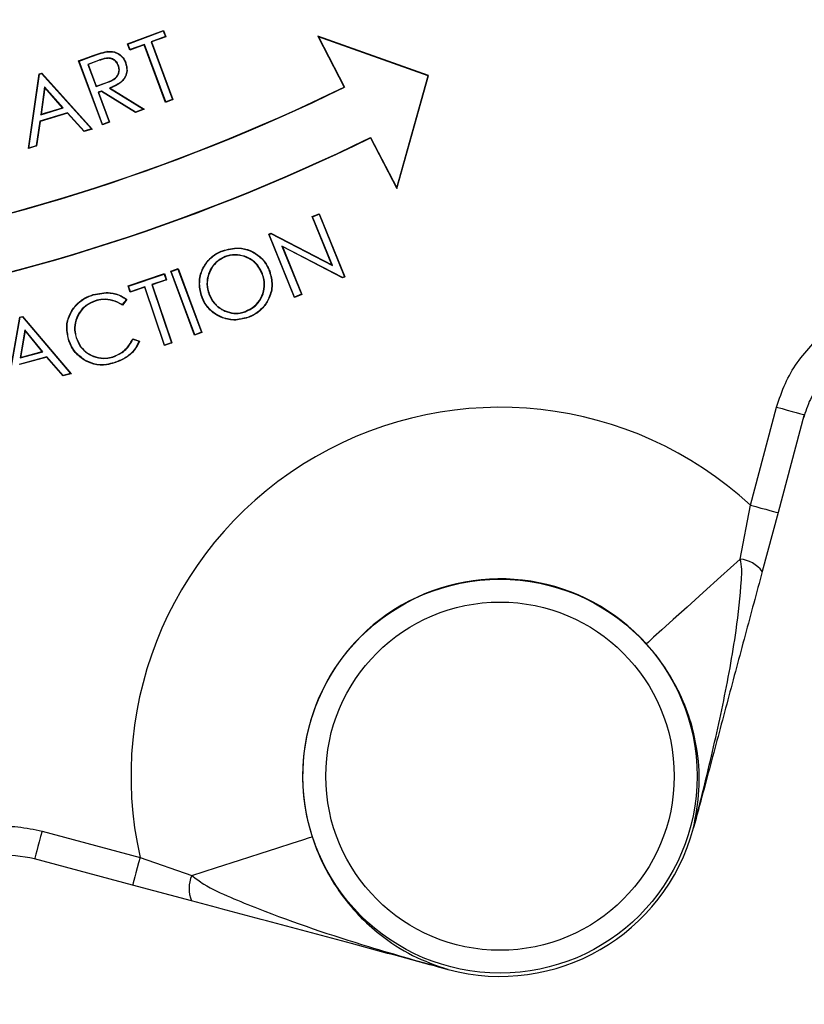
# Model space of a CAD drawing. Header units: millimetres. Extents: x 1548 to 3248, y 1400 to 3100.
# Tile 13 of 23: x 2442 to 2510, y 2080 to 2166. Entities that reach past the tile are written whole.
import ezdxf

# ---------------------------------------------------------------- set-up
doc = ezdxf.new("R2010")
doc.units = ezdxf.units.MM

msp = doc.modelspace()

# ---------------------------------------------------------------- linework, layer by layer
at = {"color": 7, "linetype": 'Continuous', "lineweight": 25}
for p, q in [((2451.255, 2164.175), (2454.394, 2165.34)), ((2451.289, 2164.159), (2454.378, 2165.307)), ((2454.378, 2165.307), (2454.394, 2165.34)), ((2454.378, 2165.307), (2454.562, 2164.814)), ((2454.394, 2165.34), (2454.596, 2164.798)), ((2454.562, 2164.814), (2453.318, 2164.351)), ((2454.596, 2164.798), (2453.352, 2164.336)), ((2454.562, 2164.814), (2454.596, 2164.798)), ((2467.924, 2164.788), (2467.87, 2164.835)), ((2467.87, 2164.835), (2470.174, 2160.398)), ((2477.545, 2161.393), (2467.87, 2164.835)), ((2467.924, 2164.788), (2470.209, 2160.386)), ((2477.513, 2161.376), (2467.924, 2164.788)), ((2451.289, 2164.159), (2451.255, 2164.175)), ((2451.457, 2163.632), (2451.255, 2164.175)), ((2451.473, 2163.666), (2451.289, 2164.159)), ((2452.706, 2164.096), (2451.457, 2163.632)), ((2451.473, 2163.666), (2451.457, 2163.632)), ((2452.722, 2164.13), (2451.473, 2163.666)), ((2452.722, 2164.13), (2452.706, 2164.096)), ((2454.579, 2159.058), (2452.706, 2164.096)), ((2454.594, 2159.092), (2452.722, 2164.13)), ((2453.318, 2164.351), (2453.352, 2164.336)), ((2453.318, 2164.351), (2455.19, 2159.313)), ((2453.352, 2164.336), (2455.224, 2159.297)), ((2446.98, 2162.676), (2448.092, 2163.09)), ((2447.014, 2162.661), (2448.101, 2163.065)), ((2448.715, 2162.727), (2447.785, 2162.382)), ((2448.101, 2163.065), (2448.092, 2163.09)), ((2448.715, 2162.727), (2448.724, 2162.703)), ((2447.014, 2162.661), (2446.98, 2162.676)), ((2449.055, 2157.096), (2446.98, 2162.676)), ((2449.07, 2157.13), (2447.014, 2162.661)), ((2447.785, 2162.382), (2447.818, 2162.366)), ((2447.785, 2162.382), (2448.508, 2160.436)), ((2448.724, 2162.703), (2447.818, 2162.366)), ((2447.818, 2162.366), (2448.524, 2160.47)), ((2442.589, 2155.027), (2443.539, 2161.54)), ((2442.621, 2155.064), (2443.562, 2161.52)), ((2443.539, 2161.54), (2443.755, 2161.607)), ((2443.562, 2161.52), (2443.539, 2161.54)), ((2443.562, 2161.52), (2443.747, 2161.577)), ((2443.747, 2161.577), (2443.755, 2161.607)), ((2443.747, 2161.577), (2448.101, 2156.74)), ((2443.755, 2161.607), (2448.148, 2156.727)), ((2474.775, 2151.594), (2477.513, 2161.376)), ((2474.782, 2151.523), (2477.545, 2161.393)), ((2477.513, 2161.376), (2477.545, 2161.393)), ((2443.996, 2160.427), (2443.673, 2157.98)), ((2444.015, 2160.366), (2443.705, 2158.016)), ((2445.62, 2158.574), (2443.996, 2160.427)), ((2443.996, 2160.427), (2444.015, 2160.366)), ((2445.574, 2158.587), (2444.015, 2160.366)), ((2448.508, 2160.436), (2449.457, 2160.78)), ((2448.508, 2160.436), (2448.524, 2160.47)), ((2448.524, 2160.47), (2449.448, 2160.805)), ((2449.457, 2160.78), (2449.448, 2160.805)), ((2449.672, 2160.307), (2452.642, 2158.458)), ((2449.73, 2160.301), (2452.702, 2158.452)), ((2470.209, 2160.386), (2470.174, 2160.398)), ((2448.969, 2160.046), (2448.691, 2159.943)), ((2448.691, 2159.943), (2449.656, 2157.348)), ((2448.691, 2159.943), (2448.724, 2159.928)), ((2448.966, 2160.017), (2448.724, 2159.928)), ((2448.724, 2159.928), (2449.69, 2157.333)), ((2448.969, 2160.046), (2448.966, 2160.017)), ((2451.935, 2158.167), (2448.966, 2160.017)), ((2451.938, 2158.196), (2448.969, 2160.046)), ((2455.224, 2159.297), (2454.579, 2159.058)), ((2455.19, 2159.313), (2454.594, 2159.092)), ((2455.19, 2159.313), (2455.224, 2159.297)), ((2443.673, 2157.98), (2445.62, 2158.574)), ((2443.705, 2158.016), (2445.574, 2158.587)), ((2445.62, 2158.574), (2445.574, 2158.587)), ((2452.702, 2158.452), (2451.935, 2158.167)), ((2452.642, 2158.458), (2451.938, 2158.196)), ((2452.642, 2158.458), (2452.702, 2158.452)), ((2454.594, 2159.092), (2454.579, 2159.058)), ((2446.003, 2158.146), (2443.595, 2157.409)), ((2445.994, 2158.116), (2443.618, 2157.389)), ((2443.673, 2157.98), (2443.705, 2158.016)), ((2446.003, 2158.146), (2445.994, 2158.116)), ((2447.46, 2156.516), (2445.994, 2158.116)), ((2447.468, 2156.546), (2446.003, 2158.146)), ((2451.938, 2158.196), (2451.935, 2158.167)), ((2443.595, 2157.409), (2443.277, 2155.265)), ((2443.618, 2157.389), (2443.301, 2155.245)), ((2443.595, 2157.409), (2443.618, 2157.389)), ((2448.148, 2156.727), (2447.46, 2156.516)), ((2448.101, 2156.74), (2447.468, 2156.546)), ((2448.101, 2156.74), (2448.148, 2156.727)), ((2449.69, 2157.333), (2449.055, 2157.096)), ((2449.07, 2157.13), (2449.055, 2157.096)), ((2449.656, 2157.348), (2449.07, 2157.13)), ((2449.656, 2157.348), (2449.69, 2157.333)), ((2447.468, 2156.546), (2447.46, 2156.516)), ((2472.49, 2155.994), (2472.478, 2155.96)), ((2472.478, 2155.96), (2474.782, 2151.523)), ((2472.49, 2155.994), (2474.775, 2151.594)), ((2443.301, 2155.245), (2442.589, 2155.027)), ((2442.621, 2155.064), (2442.589, 2155.027)), ((2443.277, 2155.265), (2442.621, 2155.064)), ((2443.277, 2155.265), (2443.301, 2155.245)), ((2474.775, 2151.594), (2474.782, 2151.523)), ((2467.381, 2149.073), (2468.002, 2149.326)), ((2467.415, 2149.059), (2467.381, 2149.073)), ((2469.097, 2144.844), (2467.381, 2149.073)), ((2467.415, 2149.059), (2467.988, 2149.292)), ((2469.148, 2144.788), (2467.415, 2149.059)), ((2467.988, 2149.292), (2468.002, 2149.326)), ((2467.988, 2149.292), (2470.211, 2143.815)), ((2468.002, 2149.326), (2470.245, 2143.801)), ((2463.588, 2147.534), (2463.785, 2147.613)), ((2463.622, 2147.519), (2463.588, 2147.534)), ((2465.83, 2142.008), (2463.588, 2147.534)), ((2463.622, 2147.519), (2463.783, 2147.584)), ((2465.845, 2142.043), (2463.622, 2147.519)), ((2463.783, 2147.584), (2463.785, 2147.613)), ((2463.783, 2147.584), (2469.148, 2144.788)), ((2463.785, 2147.613), (2469.097, 2144.844)), ((2464.73, 2146.503), (2464.781, 2146.447)), ((2470.046, 2143.748), (2464.73, 2146.503)), ((2464.73, 2146.503), (2466.444, 2142.285)), ((2470.044, 2143.719), (2464.781, 2146.447)), ((2464.781, 2146.447), (2466.478, 2142.271)), ((2469.148, 2144.788), (2469.097, 2144.844)), ((2451.305, 2143.016), (2454.475, 2144.088)), ((2451.338, 2143), (2454.458, 2144.055)), ((2454.458, 2144.055), (2454.475, 2144.088)), ((2454.458, 2144.055), (2454.626, 2143.557)), ((2454.475, 2144.088), (2454.66, 2143.54)), ((2455.038, 2144.29), (2455.673, 2144.526)), ((2455.072, 2144.274), (2455.038, 2144.29)), ((2457.113, 2138.709), (2455.038, 2144.29)), ((2455.072, 2144.274), (2455.657, 2144.493)), ((2457.128, 2138.743), (2455.072, 2144.274)), ((2455.657, 2144.493), (2455.673, 2144.526)), ((2455.657, 2144.493), (2457.714, 2138.961)), ((2455.673, 2144.526), (2457.747, 2138.946)), ((2463.023, 2144.051), (2463.048, 2144.06)), ((2470.245, 2143.801), (2470.044, 2143.719)), ((2470.211, 2143.815), (2470.046, 2143.748)), ((2470.211, 2143.815), (2470.245, 2143.801)), ((2451.338, 2143), (2451.305, 2143.016)), ((2451.49, 2142.468), (2451.305, 2143.016)), ((2451.507, 2142.501), (2451.338, 2143)), ((2452.767, 2142.928), (2451.507, 2142.501)), ((2452.767, 2142.928), (2452.751, 2142.895)), ((2454.49, 2137.84), (2452.767, 2142.928)), ((2454.626, 2143.557), (2453.369, 2143.131)), ((2453.369, 2143.131), (2455.092, 2138.043)), ((2453.369, 2143.131), (2453.402, 2143.115)), ((2454.66, 2143.54), (2453.402, 2143.115)), ((2453.402, 2143.115), (2455.125, 2138.027)), ((2454.626, 2143.557), (2454.66, 2143.54)), ((2470.046, 2143.748), (2470.044, 2143.719)), ((2452.751, 2142.895), (2451.49, 2142.468)), ((2451.507, 2142.501), (2451.49, 2142.468)), ((2454.473, 2137.807), (2452.751, 2142.895)), ((2466.478, 2142.271), (2465.83, 2142.008)), ((2466.444, 2142.285), (2465.845, 2142.043)), ((2466.444, 2142.285), (2466.478, 2142.271)), ((2451.151, 2141.832), (2450.793, 2141.378)), ((2451.188, 2141.838), (2450.799, 2141.344)), ((2465.845, 2142.043), (2465.83, 2142.008)), ((2441.857, 2140.293), (2442.074, 2140.352)), ((2442.065, 2140.322), (2442.074, 2140.352)), ((2442.074, 2140.352), (2446.316, 2135.334)), ((2440.703, 2133.809), (2441.857, 2140.293)), ((2440.736, 2133.845), (2441.879, 2140.272)), ((2441.879, 2140.272), (2441.857, 2140.293)), ((2441.879, 2140.272), (2442.065, 2140.322)), ((2442.065, 2140.322), (2446.269, 2135.348)), ((2442.279, 2139.166), (2441.879, 2136.728)), ((2442.295, 2139.104), (2441.912, 2136.764)), ((2442.279, 2139.166), (2442.295, 2139.104)), ((2443.846, 2137.263), (2442.279, 2139.166)), ((2443.8, 2137.277), (2442.295, 2139.104)), ((2457.747, 2138.946), (2457.113, 2138.709)), ((2457.128, 2138.743), (2457.113, 2138.709)), ((2457.714, 2138.961), (2457.128, 2138.743)), ((2457.714, 2138.961), (2457.747, 2138.946)), ((2446.109, 2138.366), (2446.084, 2138.358)), ((2451.705, 2138.383), (2452.301, 2138.193)), ((2451.719, 2138.352), (2452.266, 2138.177)), ((2455.125, 2138.027), (2454.473, 2137.807)), ((2454.49, 2137.84), (2454.473, 2137.807)), ((2455.092, 2138.043), (2454.49, 2137.84)), ((2455.092, 2138.043), (2455.125, 2138.027)), ((2441.879, 2136.728), (2443.846, 2137.263)), ((2441.912, 2136.764), (2443.8, 2137.277)), ((2443.846, 2137.263), (2443.8, 2137.277)), ((2444.214, 2136.82), (2441.783, 2136.16)), ((2444.205, 2136.791), (2441.806, 2136.139)), ((2441.879, 2136.728), (2441.912, 2136.764)), ((2444.214, 2136.82), (2444.205, 2136.791)), ((2445.621, 2135.145), (2444.205, 2136.791)), ((2445.63, 2135.175), (2444.214, 2136.82)), ((2446.316, 2135.334), (2445.621, 2135.145)), ((2445.63, 2135.175), (2445.621, 2135.145)), ((2446.269, 2135.348), (2445.63, 2135.175)), ((2446.269, 2135.348), (2446.316, 2135.334)), ((2505.67, 2123.848), (2507.964, 2132.412)), ((2510.379, 2131.765), (2508.085, 2123.201)), ((2504.779, 2119.142), (2505.67, 2123.848)), ((2508.085, 2123.201), (2506.705, 2118.053)), ((2500.698, 2095.635), (2500.702, 2095.651)), ((2500.702, 2095.649), (2500.698, 2095.635)), ((2443.782, 2095.356), (2452.346, 2093.062)), ((2452.346, 2093.062), (2456.868, 2091.48)), ((2451.699, 2090.647), (2443.135, 2092.941)), ((2456.847, 2089.268), (2451.699, 2090.647)), ((2479.249, 2083.265), (2479.265, 2083.261)), ((2479.265, 2083.26), (2479.251, 2083.264))]:
    msp.add_line(p, q, dxfattribs=at)
at = {"color": 7, "linetype": 'Continuous', "lineweight": 25, "flags": 128}
for points in [[(2449.461, 2163.486), (2449.46, 2163.497), (2449.458, 2163.512)], [(2450.467, 2162.284), (2450.454, 2162.28), (2450.442, 2162.275)], [(2451.075, 2162.511), (2451.085, 2162.515), (2451.099, 2162.52)], [(2449.672, 2160.307), (2449.701, 2160.304), (2449.73, 2160.301)], [(2459.548, 2146.064), (2459.545, 2146.072), (2459.543, 2146.079), (2459.539, 2146.089)], [(2459.759, 2145.576), (2459.762, 2145.569), (2459.765, 2145.562), (2459.768, 2145.552)], [(2463.653, 2144.284), (2463.66, 2144.287), (2463.667, 2144.29), (2463.677, 2144.293)], [(2448.261, 2142.227), (2448.259, 2142.235), (2448.256, 2142.242), (2448.253, 2142.252)], [(2458.368, 2142.289), (2458.375, 2142.292), (2458.382, 2142.294), (2458.392, 2142.298)], [(2448.423, 2141.719), (2448.426, 2141.711), (2448.428, 2141.703), (2448.431, 2141.693)], [(2450.793, 2141.378), (2450.796, 2141.361), (2450.799, 2141.344)], [(2451.151, 2141.832), (2451.169, 2141.835), (2451.188, 2141.838)], [(2461.752, 2140.267), (2461.755, 2140.26), (2461.758, 2140.253), (2461.761, 2140.243)], [(2451.719, 2138.352), (2451.712, 2138.367), (2451.705, 2138.383)], [(2452.266, 2138.177), (2452.284, 2138.185), (2452.301, 2138.193)], [(2447.441, 2136.574), (2447.437, 2136.567), (2447.433, 2136.56), (2447.427, 2136.552)], [(2449.965, 2136.801), (2449.963, 2136.808), (2449.961, 2136.816), (2449.957, 2136.826)], [(2450.078, 2136.303), (2450.081, 2136.295), (2450.083, 2136.288), (2450.086, 2136.278)], [(2507.964, 2132.412), (2508.436, 2132.286), (2508.889, 2132.164), (2509.306, 2132.052), (2509.672, 2131.954), (2509.972, 2131.874), (2510.195, 2131.814), (2510.333, 2131.777), (2510.379, 2131.765)], [(2505.67, 2123.848), (2506.141, 2123.722), (2506.594, 2123.6), (2507.011, 2123.489), (2507.377, 2123.39), (2507.678, 2123.31), (2507.901, 2123.25), (2508.038, 2123.213), (2508.085, 2123.201)], [(2504.779, 2119.142), (2503.097, 2117.621), (2501.535, 2116.208), (2500.132, 2114.939), (2498.924, 2113.847), (2497.944, 2112.961), (2497.215, 2112.302), (2496.758, 2111.888), (2496.583, 2111.73)], [(2443.782, 2095.356), (2443.656, 2094.885), (2443.535, 2094.432), (2443.423, 2094.015), (2443.325, 2093.649), (2443.244, 2093.348), (2443.185, 2093.125), (2443.148, 2092.988), (2443.135, 2092.941)], [(2456.868, 2091.48), (2459.025, 2092.176), (2461.03, 2092.823), (2462.831, 2093.403), (2464.38, 2093.903), (2465.638, 2094.309), (2466.573, 2094.61), (2467.16, 2094.8), (2467.384, 2094.872)], [(2452.346, 2093.062), (2452.22, 2092.591), (2452.099, 2092.138), (2451.987, 2091.72), (2451.889, 2091.354), (2451.808, 2091.054), (2451.748, 2090.831), (2451.712, 2090.693), (2451.699, 2090.647)]]:
    msp.add_lwpolyline(points, dxfattribs=at)
at = {"color": 7, "linetype": 'Continuous', "lineweight": 25}
for centre, radius in [((2397.545, 2249.554), 850), ((2397.545, 2249.554), 700), ((2397.545, 2249.554), 692.5), ((2397.545, 2249.554), 685.192), ((2397.545, 2249.554), 675), ((2397.545, 2249.554), 385), ((2397.545, 2249.554), 377.5), ((2397.545, 2249.554), 376.5), ((2397.545, 2249.554), 375), ((2483.795, 2100.164), 17.22), ((2483.795, 2100.164), 15.22)]:
    msp.add_circle(centre, radius, dxfattribs=at)
for centre, radius, start, end in [((2397.545, 2308.554), 165, 278.71474, 296.11513), ((2397.545, 2308.554), 165.026, 278.71335, 296.12443), ((2397.545, 2308.554), 169.974, 278.45783, 296.16276), ((2397.545, 2308.554), 170, 278.45652, 296.15413), ((2454.041, 2151.836), 10.456, 290.68841, 290.83193), ((2484.754, 2149.244), 24.707, 200.0335, 200.09424), ((2441.871, 2154.371), 16.598, 287.09828, 287.18868), ((2483.795, 2100.164), 32.24, 47.27334, 192.72666), ((2504.507, 2116.411), 2.744, 36.75882, 84.3203), ((2483.795, 2100.164), 17.243, 42.12581, 197.87419), ((2483.795, 2100.164), 17.5, 255, 345), ((2483.795, 2100.164), 17.5, 255, 345), ((2500.698, 2095.634), 0.00116, 67.01646, 85.99207), ((2500.694, 2095.651), 0.00822, 345.30925, 2.50909), ((2459.368, 2090.35), 2.744, 155.68022, 203.24086), ((2479.253, 2083.272), 0.00759, 236.69714, 255.30725), ((2479.27, 2083.26), 0.0044, 162.92159, 167.92998)]:
    msp.add_arc(centre, radius, start, end, dxfattribs=at)
for points, knots in [([(2659.346, 2433.162), (2663.124, 2427.567), (2670.691, 2416.361), (2680.667, 2398.665), (2689.605, 2380.412), (2697.351, 2361.64), (2703.637, 2343.186), (2708.572, 2325.142), (2712.324, 2307.587), (2715.095, 2289.824), (2716.875, 2271.933), (2717.65, 2254), (2717.408, 2236.048), (2716.122, 2218.108), (2713.813, 2200.211), (2710.498, 2182.443), (2706.197, 2164.888), (2700.93, 2147.628), (2694.703, 2130.717), (2687.51, 2114.192), (2679.38, 2098.072), (2670.35, 2082.406), (2660.464, 2067.266), (2649.767, 2052.722), (2638.3, 2038.842), (2626.07, 2025.661), (2613.116, 2013.182), (2599.468, 2001.423), (2585.191, 1990.437), (2570.349, 1980.276), (2555.009, 1970.994), (2539.19, 1962.62), (2522.929, 1955.144), (2506.253, 1948.57), (2489.24, 1942.926), (2471.967, 1938.242), (2454.456, 1934.536), (2436.732, 1931.842), (2418.826, 1930.151), (2400.826, 1929.463), (2382.814, 1929.779), (2364.878, 1931.101), (2347.05, 1933.436), (2329.364, 1936.805), (2311.848, 1941.185), (2294.577, 1946.547), (2277.632, 1952.863), (2261.092, 1960.104), (2245.014, 1968.253), (2229.435, 1977.313), (2214.37, 1987.251), (2199.859, 1998.03), (2185.968, 2009.597), (2172.764, 2021.9), (2160.315, 2034.883), (2148.654, 2048.533), (2137.778, 2062.81), (2127.694, 2077.69), (2118.446, 2093.104), (2110.08, 2108.982), (2102.635, 2125.266), (2096.142, 2141.934), (2090.591, 2158.953), (2085.985, 2176.28), (2082.345, 2193.835), (2079.691, 2211.537), (2078.037, 2229.365), (2077.416, 2247.292), (2077.816, 2265.284), (2079.225, 2283.255), (2081.635, 2301.12), (2085.034, 2318.793), (2089.421, 2336.218), (2094.805, 2353.358), (2101.157, 2370.193), (2108.445, 2386.676), (2116.651, 2402.718), (2125.662, 2418.298), (2132.386, 2428.213), (2135.743, 2433.162)], [0, 0, 0, 0, 0.014504, 0.029051, 0.043613, 0.05816, 0.072663, 0.085482, 0.098341, 0.111221, 0.124101, 0.136959, 0.149778, 0.162664, 0.175591, 0.188539, 0.201488, 0.214415, 0.227302, 0.240194, 0.253127, 0.266081, 0.279035, 0.291968, 0.304861, 0.317706, 0.330591, 0.343497, 0.356402, 0.369287, 0.382132, 0.394913, 0.407734, 0.420576, 0.433417, 0.446237, 0.459018, 0.471861, 0.484745, 0.49765, 0.510555, 0.523439, 0.536282, 0.549176, 0.56211, 0.575065, 0.58802, 0.600955, 0.613848, 0.626736, 0.639665, 0.652615, 0.665564, 0.678493, 0.691381, 0.704198, 0.717055, 0.729933, 0.74281, 0.755667, 0.768484, 0.781267, 0.794091, 0.806935, 0.819779, 0.832602, 0.845385, 0.858237, 0.871129, 0.884043, 0.896956, 0.909849, 0.922701, 0.93555, 0.94844, 0.96135, 0.974261, 0.987151, 1, 1, 1, 1]), ([(2143.923, 2427.414), (2140.671, 2422.619), (2134.156, 2413.014), (2125.427, 2397.92), (2117.477, 2382.379), (2110.418, 2366.41), (2104.264, 2350.102), (2099.049, 2333.497), (2094.8, 2316.619), (2091.507, 2299.501), (2089.173, 2282.198), (2087.808, 2264.792), (2087.421, 2247.364), (2088.022, 2230.001), (2089.625, 2212.732), (2092.195, 2195.584), (2095.721, 2178.579), (2100.183, 2161.794), (2105.56, 2145.309), (2111.85, 2129.162), (2119.061, 2113.387), (2127.166, 2098.003), (2136.126, 2083.069), (2145.896, 2068.652), (2156.433, 2054.82), (2167.731, 2041.595), (2179.791, 2029.016), (2192.584, 2017.097), (2206.043, 2005.89), (2220.102, 1995.448), (2234.698, 1985.819), (2249.791, 1977.042), (2265.367, 1969.148), (2281.39, 1962.133), (2297.805, 1956.015), (2314.536, 1950.821), (2331.504, 1946.578), (2348.636, 1943.315), (2365.904, 1941.053), (2383.277, 1939.773), (2400.723, 1939.466), (2418.158, 1940.133), (2435.501, 1941.771), (2452.669, 1944.38), (2469.631, 1947.97), (2486.364, 1952.507), (2502.846, 1957.974), (2519, 1964.343), (2534.753, 1971.585), (2550.079, 1979.698), (2564.94, 1988.689), (2579.32, 1998.534), (2593.152, 2009.178), (2606.375, 2020.571), (2618.926, 2032.66), (2630.775, 2045.432), (2641.884, 2058.879), (2652.248, 2072.969), (2661.825, 2087.638), (2670.574, 2102.816), (2678.45, 2118.433), (2685.419, 2134.442), (2691.45, 2150.824), (2696.552, 2167.543), (2700.718, 2184.549), (2703.929, 2201.76), (2706.166, 2219.096), (2707.412, 2236.473), (2707.646, 2253.862), (2706.895, 2271.232), (2705.172, 2288.56), (2702.487, 2305.766), (2698.853, 2322.769), (2694.042, 2340.348), (2687.934, 2358.292), (2680.407, 2376.512), (2671.774, 2394.109), (2662.13, 2411.185), (2654.819, 2422.008), (2651.167, 2427.414)], [0, 0, 0, 0, 0.01285, 0.02574, 0.038651, 0.051562, 0.064452, 0.077302, 0.090152, 0.103043, 0.115955, 0.128866, 0.141757, 0.154607, 0.167389, 0.180211, 0.193054, 0.205897, 0.21872, 0.231503, 0.244321, 0.257179, 0.270058, 0.282937, 0.295796, 0.308614, 0.321504, 0.334435, 0.347386, 0.360337, 0.373267, 0.386157, 0.399051, 0.411985, 0.42494, 0.437895, 0.450829, 0.463722, 0.476564, 0.489446, 0.502348, 0.515251, 0.528133, 0.540975, 0.553755, 0.566576, 0.579417, 0.592259, 0.60508, 0.617861, 0.630708, 0.643594, 0.656502, 0.669409, 0.682296, 0.695142, 0.708036, 0.720971, 0.733926, 0.746881, 0.759816, 0.772709, 0.785595, 0.798522, 0.811469, 0.824417, 0.837343, 0.850228, 0.863044, 0.875901, 0.888779, 0.901657, 0.914514, 0.927331, 0.942068, 0.956537, 0.971034, 0.985531, 1, 1, 1, 1]), ([(2642.498, 2369.521), (2644.892, 2364.412), (2649.802, 2353.935), (2655.9, 2337.496), (2661.099, 2320.398), (2665.154, 2302.95), (2668.059, 2285.293), (2669.8, 2267.547), (2670.392, 2249.749), (2669.821, 2231.897), (2668.078, 2214.071), (2665.171, 2196.406), (2661.125, 2179.029), (2655.969, 2161.986), (2649.699, 2145.275), (2642.324, 2128.959), (2633.895, 2113.159), (2624.482, 2097.987), (2614.127, 2083.501), (2602.835, 2069.692), (2590.627, 2056.603), (2577.58, 2044.336), (2563.791, 2032.98), (2549.337, 2022.58), (2534.219, 2013.14), (2518.459, 2004.678), (2502.16, 1997.262), (2485.44, 1990.95), (2468.405, 1985.763), (2451.063, 1981.693), (2433.42, 1978.782), (2415.545, 1976.947), (2403.547, 1976.728), (2397.545, 1976.618)], [0, 0, 0, 0, 0.030623, 0.062793, 0.095083, 0.12759, 0.159968, 0.192162, 0.224323, 0.256577, 0.289063, 0.32149, 0.353699, 0.385854, 0.418086, 0.45053, 0.482994, 0.515234, 0.547392, 0.579598, 0.612003, 0.644492, 0.676755, 0.708908, 0.741097, 0.773447, 0.805954, 0.83824, 0.870397, 0.902561, 0.934873, 0.967422, 1, 1, 1, 1]), ([(2463.248, 1987.046), (2464.764, 1987.392), (2472.008, 1989.043), (2484.71, 1993.129), (2501.27, 1999.32), (2517.39, 2006.674), (2533.018, 2015.065), (2548.05, 2024.469), (2562.432, 2034.823), (2576.096, 2046.095), (2588.987, 2058.237), (2601.062, 2071.18), (2612.26, 2084.871), (2622.554, 2099.285), (2631.907, 2114.354), (2640.26, 2130.022), (2647.547, 2146.169), (2653.761, 2162.724), (2658.874, 2179.621), (2662.882, 2196.844), (2665.769, 2214.326), (2667.5, 2232), (2668.062, 2249.732), (2667.479, 2267.436), (2665.748, 2285.031), (2662.871, 2302.489), (2658.875, 2319.741), (2653.728, 2336.697), (2647.67, 2353.037), (2642.786, 2363.467), (2640.408, 2368.547)], [0, 0, 0, 0, 0.009683, 0.046275, 0.082974, 0.119786, 0.15654, 0.193398, 0.230155, 0.266853, 0.303651, 0.340392, 0.377039, 0.413747, 0.450647, 0.487435, 0.524271, 0.560922, 0.5975, 0.634161, 0.670998, 0.707792, 0.744702, 0.781427, 0.818059, 0.854754, 0.891565, 0.928285, 0.965072, 1, 1, 1, 1]), ([(2448.092, 2163.09), (2448.205, 2163.131), (2448.429, 2163.214), (2448.879, 2163.371), (2449.227, 2163.456), (2449.458, 2163.512)], [0, 0, 0, 0, 0.251044, 0.502106, 1, 1, 1, 1]), ([(2448.101, 2163.065), (2448.214, 2163.107), (2448.438, 2163.189), (2448.887, 2163.346), (2449.232, 2163.43), (2449.461, 2163.486)], [0, 0, 0, 0, 0.25209, 0.504197, 1, 1, 1, 1]), ([(2450.467, 2162.284), (2450.401, 2162.411), (2450.278, 2162.65), (2449.955, 2162.871), (2449.583, 2162.962), (2449.162, 2162.884), (2448.874, 2162.783), (2448.715, 2162.727)], [0, 0, 0, 0, 0.206295, 0.386195, 0.553477, 0.753169, 1, 1, 1, 1]), ([(2450.442, 2162.275), (2450.389, 2162.383), (2450.283, 2162.6), (2449.994, 2162.82), (2449.671, 2162.924), (2449.234, 2162.886), (2448.933, 2162.778), (2448.724, 2162.703)], [0, 0, 0, 0, 0.177306, 0.355665, 0.524354, 0.67114, 1, 1, 1, 1]), ([(2449.458, 2163.512), (2449.676, 2163.517), (2450.087, 2163.526), (2450.616, 2163.251), (2450.941, 2162.891), (2451.054, 2162.627), (2451.099, 2162.52)], [0, 0, 0, 0, 0.312295, 0.585646, 0.8327, 1, 1, 1, 1]), ([(2449.461, 2163.486), (2449.68, 2163.49), (2450.087, 2163.498), (2450.608, 2163.224), (2450.922, 2162.87), (2451.031, 2162.613), (2451.075, 2162.511)], [0, 0, 0, 0, 0.317934, 0.59072, 0.837115, 1, 1, 1, 1]), ([(2449.448, 2160.805), (2449.72, 2160.91), (2450.095, 2161.055), (2450.418, 2161.453), (2450.515, 2161.766), (2450.514, 2162.051), (2450.462, 2162.214), (2450.442, 2162.275)], [0, 0, 0, 0, 0.424358, 0.584512, 0.745051, 0.90444, 1, 1, 1, 1]), ([(2449.457, 2160.78), (2449.729, 2160.886), (2450.105, 2161.032), (2450.437, 2161.431), (2450.539, 2161.751), (2450.542, 2162.047), (2450.488, 2162.218), (2450.467, 2162.284)], [0, 0, 0, 0, 0.41573, 0.577071, 0.738858, 0.898276, 1, 1, 1, 1]), ([(2451.075, 2162.511), (2451.129, 2162.318), (2451.225, 2161.973), (2451.131, 2161.456), (2450.899, 2161.04), (2450.42, 2160.609), (2449.974, 2160.429), (2449.672, 2160.307)], [0, 0, 0, 0, 0.199981, 0.358441, 0.516953, 0.673954, 1, 1, 1, 1]), ([(2451.099, 2162.52), (2451.16, 2162.289), (2451.261, 2161.902), (2451.118, 2161.351), (2450.827, 2160.907), (2450.339, 2160.552), (2449.94, 2160.388), (2449.73, 2160.301)], [0, 0, 0, 0, 0.238243, 0.399644, 0.561042, 0.770251, 1, 1, 1, 1]), ([(2457.735, 2142.054), (2457.636, 2142.433), (2457.441, 2143.18), (2457.667, 2144.318), (2458.231, 2145.251), (2458.913, 2145.823), (2459.383, 2146.023), (2459.539, 2146.089)], [0, 0, 0, 0, 0.237383, 0.468139, 0.68787, 0.896057, 1, 1, 1, 1]), ([(2457.759, 2142.063), (2457.661, 2142.439), (2457.468, 2143.179), (2457.692, 2144.308), (2458.25, 2145.234), (2458.927, 2145.801), (2459.393, 2145.999), (2459.548, 2146.064)], [0, 0, 0, 0, 0.237224, 0.468039, 0.687792, 0.895965, 1, 1, 1, 1]), ([(2459.759, 2145.576), (2459.487, 2145.428), (2458.986, 2145.155), (2458.45, 2144.441), (2458.169, 2143.623), (2458.185, 2142.857), (2458.32, 2142.437), (2458.368, 2142.289)], [0, 0, 0, 0, 0.233325, 0.4302, 0.664602, 0.8814, 1, 1, 1, 1]), ([(2459.768, 2145.552), (2459.539, 2145.432), (2459.08, 2145.194), (2458.546, 2144.552), (2458.224, 2143.766), (2458.191, 2142.959), (2458.332, 2142.495), (2458.392, 2142.298)], [0, 0, 0, 0, 0.197706, 0.394646, 0.628144, 0.841782, 1, 1, 1, 1]), ([(2459.539, 2146.089), (2460.011, 2146.216), (2460.821, 2146.434), (2461.986, 2146.145), (2462.885, 2145.595), (2463.424, 2144.906), (2463.618, 2144.436), (2463.677, 2144.293)], [0, 0, 0, 0, 0.287004, 0.491939, 0.696357, 0.907769, 1, 1, 1, 1]), ([(2459.548, 2146.064), (2460.016, 2146.191), (2460.819, 2146.407), (2461.974, 2146.121), (2462.866, 2145.576), (2463.401, 2144.893), (2463.594, 2144.426), (2463.653, 2144.284)], [0, 0, 0, 0, 0.286868, 0.491716, 0.696044, 0.907474, 1, 1, 1, 1]), ([(2463.048, 2144.06), (2462.916, 2144.336), (2462.647, 2144.9), (2461.915, 2145.474), (2461.067, 2145.742), (2460.33, 2145.754), (2459.906, 2145.622), (2459.759, 2145.576)], [0, 0, 0, 0, 0.226787, 0.462359, 0.669246, 0.885058, 1, 1, 1, 1]), ([(2463.023, 2144.051), (2462.891, 2144.327), (2462.623, 2144.888), (2461.894, 2145.454), (2461.054, 2145.718), (2460.327, 2145.726), (2459.911, 2145.596), (2459.768, 2145.552)], [0, 0, 0, 0, 0.229192, 0.464614, 0.67119, 0.887567, 1, 1, 1, 1]), ([(2461.541, 2140.78), (2461.817, 2140.915), (2462.369, 2141.185), (2462.945, 2141.912), (2463.215, 2142.741), (2463.206, 2143.478), (2463.074, 2143.891), (2463.023, 2144.051)], [0, 0, 0, 0, 0.228416, 0.458056, 0.674298, 0.874476, 1, 1, 1, 1]), ([(2461.55, 2140.756), (2461.826, 2140.89), (2462.381, 2141.16), (2462.964, 2141.891), (2463.24, 2142.728), (2463.234, 2143.476), (2463.1, 2143.896), (2463.048, 2144.06)], [0, 0, 0, 0, 0.226014, 0.455718, 0.672554, 0.872401, 1, 1, 1, 1]), ([(2463.653, 2144.284), (2463.756, 2143.893), (2463.96, 2143.128), (2463.677, 2142.003), (2463.109, 2141.086), (2462.408, 2140.54), (2461.921, 2140.337), (2461.752, 2140.267)], [0, 0, 0, 0, 0.242081, 0.473845, 0.679831, 0.889328, 1, 1, 1, 1]), ([(2463.677, 2144.293), (2463.782, 2143.899), (2463.987, 2143.127), (2463.701, 2141.992), (2463.128, 2141.068), (2462.421, 2140.517), (2461.931, 2140.313), (2461.761, 2140.243)], [0, 0, 0, 0, 0.242377, 0.474069, 0.680157, 0.889677, 1, 1, 1, 1]), ([(2446.084, 2138.358), (2446.003, 2138.757), (2445.846, 2139.533), (2446.204, 2140.631), (2446.832, 2141.509), (2447.571, 2142.015), (2448.08, 2142.192), (2448.253, 2142.252)], [0, 0, 0, 0, 0.2425499, 0.4719277, 0.6740188, 0.8889727, 1, 1, 1, 1]), ([(2446.109, 2138.366), (2446.029, 2138.76), (2445.873, 2139.529), (2446.228, 2140.618), (2446.85, 2141.489), (2447.583, 2141.991), (2448.088, 2142.167), (2448.261, 2142.227)], [0, 0, 0, 0, 0.242143, 0.471615, 0.673532, 0.88854, 1, 1, 1, 1]), ([(2448.253, 2142.252), (2448.753, 2142.357), (2449.576, 2142.531), (2450.593, 2142.237), (2451.026, 2141.947), (2451.188, 2141.838)], [0, 0, 0, 0, 0.491415, 0.809157, 1, 1, 1, 1]), ([(2448.261, 2142.227), (2448.756, 2142.332), (2449.571, 2142.504), (2450.572, 2142.216), (2450.996, 2141.935), (2451.151, 2141.832)], [0, 0, 0, 0, 0.49526, 0.815372, 1, 1, 1, 1]), ([(2461.761, 2140.243), (2461.36, 2140.136), (2460.576, 2139.928), (2459.43, 2140.218), (2458.492, 2140.798), (2457.971, 2141.478), (2457.785, 2141.932), (2457.735, 2142.054)], [0, 0, 0, 0, 0.250852, 0.489783, 0.699567, 0.919074, 1, 1, 1, 1]), ([(2461.752, 2140.267), (2461.355, 2140.162), (2460.578, 2139.955), (2459.441, 2140.243), (2458.511, 2140.817), (2457.993, 2141.492), (2457.809, 2141.942), (2457.759, 2142.063)], [0, 0, 0, 0, 0.250578, 0.489623, 0.699331, 0.918908, 1, 1, 1, 1]), ([(2458.368, 2142.289), (2458.499, 2142.012), (2458.769, 2141.443), (2459.515, 2140.888), (2460.316, 2140.609), (2461.013, 2140.588), (2461.401, 2140.709), (2461.55, 2140.756)], [0, 0, 0, 0, 0.232955, 0.47772, 0.688513, 0.880499, 1, 1, 1, 1]), ([(2458.392, 2142.298), (2458.524, 2142.021), (2458.792, 2141.456), (2459.535, 2140.908), (2460.328, 2140.633), (2461.015, 2140.616), (2461.396, 2140.735), (2461.541, 2140.78)], [0, 0, 0, 0, 0.2354775, 0.4798321, 0.6908714, 0.8822953, 1, 1, 1, 1]), ([(2448.423, 2141.719), (2448.142, 2141.594), (2447.599, 2141.354), (2446.981, 2140.664), (2446.631, 2139.846), (2446.603, 2139.08), (2446.712, 2138.659), (2446.751, 2138.507)], [0, 0, 0, 0, 0.228327, 0.440001, 0.67549, 0.88211, 1, 1, 1, 1]), ([(2448.431, 2141.693), (2448.149, 2141.568), (2447.61, 2141.328), (2446.998, 2140.641), (2446.655, 2139.83), (2446.631, 2139.075), (2446.738, 2138.662), (2446.776, 2138.514)], [0, 0, 0, 0, 0.230797, 0.442391, 0.678002, 0.8844, 1, 1, 1, 1]), ([(2450.793, 2141.378), (2450.525, 2141.522), (2449.99, 2141.81), (2449.143, 2141.891), (2448.637, 2141.77), (2448.423, 2141.719)], [0, 0, 0, 0, 0.367879, 0.733686, 1, 1, 1, 1]), ([(2450.799, 2141.344), (2450.532, 2141.49), (2450.002, 2141.779), (2449.156, 2141.866), (2448.649, 2141.745), (2448.431, 2141.693)], [0, 0, 0, 0, 0.367428, 0.728781, 1, 1, 1, 1]), ([(2447.427, 2136.552), (2447.129, 2136.786), (2446.677, 2137.139), (2446.28, 2137.804), (2446.15, 2138.172), (2446.084, 2138.358)], [0, 0, 0, 0, 0.490741, 0.741451, 1, 1, 1, 1]), ([(2447.441, 2136.574), (2447.145, 2136.805), (2446.698, 2137.156), (2446.304, 2137.816), (2446.174, 2138.18), (2446.109, 2138.366)], [0, 0, 0, 0, 0.490025, 0.741076, 1, 1, 1, 1]), ([(2446.751, 2138.507), (2446.865, 2138.222), (2447.081, 2137.682), (2447.722, 2137.093), (2448.496, 2136.727), (2449.287, 2136.633), (2449.775, 2136.753), (2449.965, 2136.801)], [0, 0, 0, 0, 0.224929, 0.427042, 0.628445, 0.854742, 1, 1, 1, 1]), ([(2446.776, 2138.514), (2446.89, 2138.23), (2447.106, 2137.692), (2447.746, 2137.109), (2448.513, 2136.75), (2449.293, 2136.66), (2449.772, 2136.78), (2449.957, 2136.826)], [0, 0, 0, 0, 0.227293, 0.429509, 0.631001, 0.857231, 1, 1, 1, 1]), ([(2449.957, 2136.826), (2450.24, 2136.939), (2450.851, 2137.185), (2451.412, 2137.806), (2451.638, 2138.251), (2451.705, 2138.383)], [0, 0, 0, 0, 0.377144, 0.814356, 1, 1, 1, 1]), ([(2449.965, 2136.801), (2450.248, 2136.914), (2450.863, 2137.161), (2451.425, 2137.779), (2451.653, 2138.223), (2451.719, 2138.352)], [0, 0, 0, 0, 0.377271, 0.819512, 1, 1, 1, 1]), ([(2452.266, 2138.177), (2452.129, 2137.905), (2451.834, 2137.32), (2451.048, 2136.66), (2450.399, 2136.421), (2450.078, 2136.303)], [0, 0, 0, 0, 0.3055, 0.656107, 1, 1, 1, 1]), ([(2452.301, 2138.193), (2452.167, 2137.92), (2451.871, 2137.32), (2451.074, 2136.642), (2450.409, 2136.397), (2450.086, 2136.278)], [0, 0, 0, 0, 0.299969, 0.65946, 1, 1, 1, 1]), ([(2507.964, 2132.412), (2508.194, 2133.116), (2508.638, 2134.48), (2509.718, 2136.356), (2510.652, 2137.41), (2511.126, 2137.944)], [0, 0, 0, 0, 0.3447634, 0.6677004, 1, 1, 1, 1]), ([(2450.086, 2136.278), (2449.866, 2136.221), (2449.285, 2136.071), (2448.332, 2136.093), (2447.712, 2136.407), (2447.427, 2136.552)], [0, 0, 0, 0, 0.247813, 0.655345, 1, 1, 1, 1]), ([(2450.078, 2136.303), (2449.86, 2136.246), (2449.283, 2136.097), (2448.338, 2136.119), (2447.723, 2136.431), (2447.441, 2136.574)], [0, 0, 0, 0, 0.247788, 0.655527, 1, 1, 1, 1]), ([(2512.81, 2135.779), (2512.789, 2135.758), (2512.686, 2135.654), (2512.323, 2135.274), (2511.647, 2134.442), (2510.846, 2133.125), (2510.476, 2131.996), (2510.288, 2131.423)], [0, 0, 0, 0, 0.015932, 0.078412, 0.327388, 0.658408, 1, 1, 1, 1]), ([(2500.702, 2095.651), (2500.707, 2095.668), (2500.729, 2095.751), (2500.822, 2096.101), (2501.189, 2097.501), (2502.066, 2100.981), (2503.291, 2106.363), (2504.387, 2112.178), (2504.811, 2116.153), (2504.953, 2118.25), (2504.836, 2118.846), (2504.779, 2119.142)], [0, 0, 0, 0, 0.002162, 0.010808, 0.045395, 0.183744, 0.460827, 0.737784, 0.923924, 0.962221, 1, 1, 1, 1]), ([(2506.705, 2118.053), (2506.209, 2116.2), (2505.213, 2112.486), (2503.696, 2106.821), (2502.435, 2102.117), (2501.545, 2098.795), (2501.09, 2097.097), (2500.847, 2096.19), (2500.739, 2095.788), (2500.702, 2095.649)], [0, 0, 0, 0, 0.250795, 0.502666, 0.75463, 0.878803, 0.946358, 0.981392, 1, 1, 1, 1]), ([(2500.702, 2095.651), (2500.906, 2096.736), (2501.309, 2098.887), (2501.147, 2101.957), (2500.558, 2104.764), (2499.823, 2106.731), (2499.039, 2108.299), (2498.376, 2109.424), (2497.523, 2110.645), (2496.871, 2111.398), (2496.583, 2111.73)], [0, 0, 0, 0, 0.22846, 0.452881, 0.604275, 0.75517, 0.799917, 0.871818, 0.943482, 1, 1, 1, 1]), ([(2437.411, 2095.384), (2438.137, 2095.532), (2439.542, 2095.817), (2441.707, 2095.8), (2443.084, 2095.506), (2443.782, 2095.356)], [0, 0, 0, 0, 0.34461, 0.667621, 1, 1, 1, 1]), ([(2467.384, 2094.872), (2467.528, 2094.457), (2467.854, 2093.516), (2468.484, 2092.166), (2469.128, 2091.03), (2470.093, 2089.567), (2471.429, 2087.946), (2473.566, 2086.033), (2476.144, 2084.358), (2478.208, 2083.632), (2479.249, 2083.265)], [0, 0, 0, 0, 0.056518, 0.128181, 0.200082, 0.24483, 0.395725, 0.547119, 0.771539, 1, 1, 1, 1]), ([(2443.135, 2092.941), (2442.016, 2093.14), (2440.306, 2093.443), (2438.619, 2093.087), (2438.037, 2092.964)], [0, 0, 0, 0, 0.654597, 1, 1, 1, 1]), ([(2456.868, 2091.48), (2457.208, 2091.224), (2458.242, 2090.445), (2460.246, 2089.567), (2465.002, 2087.624), (2471.348, 2085.486), (2476.934, 2083.916), (2479.249, 2083.265)], [0, 0, 0, 0, 0.053501, 0.162558, 0.271831, 0.698253, 1, 1, 1, 1]), ([(2479.251, 2083.264), (2476.438, 2084.018), (2471.29, 2085.397), (2464.984, 2087.087), (2460.309, 2088.34), (2458, 2088.959), (2456.847, 2089.268)], [0, 0, 0, 0, 0.375829, 0.687572, 0.843985, 1, 1, 1, 1])]:
    msp.add_open_spline(points, degree=3, knots=knots, dxfattribs=at)
at = {"color": 1, "linetype": 'Continuous', "lineweight": 25}
for points, knots in [([(2666.384, 2382.945), (2667.113, 2381.515), (2670.871, 2374.148), (2676.118, 2361.145), (2682.168, 2344.039), (2686.872, 2327.433), (2690.62, 2310.576), (2693.358, 2293.539), (2695.069, 2276.407), (2695.723, 2259.4), (2695.319, 2242.555), (2693.922, 2225.899), (2691.551, 2209.318), (2688.229, 2192.889), (2683.98, 2176.687), (2678.481, 2159.725), (2671.512, 2142.096), (2662.887, 2123.93), (2653.055, 2106.322), (2642.075, 2089.385), (2630.551, 2073.955), (2618.662, 2059.976), (2606.593, 2047.342), (2593.774, 2035.376), (2580.267, 2024.144), (2566.13, 2013.711), (2551.564, 2004.233), (2536.601, 1995.722), (2521.299, 1988.146), (2505.54, 1981.432), (2489.404, 1975.615), (2472.971, 1970.734), (2455.461, 1966.627), (2436.874, 1963.497), (2417.257, 1961.519), (2397.647, 1960.852), (2378.126, 1961.512), (2358.771, 1963.455), (2339.571, 1966.652), (2320.658, 1971.079), (2302.133, 1976.717), (2284.063, 1983.571), (2266.488, 1991.58), (2249.474, 2000.694), (2233.123, 2010.843), (2217.399, 2022.064), (2202.374, 2034.358), (2188.088, 2047.683), (2174.688, 2061.873), (2162.285, 2076.855), (2151.953, 2090.901), (2146.172, 2100.167), (2143.8, 2103.97)], [0, 0, 0, 0, 0.0054054, 0.0278492, 0.0472412, 0.0666991, 0.0861886, 0.1056757, 0.1251281, 0.1445163, 0.1633419, 0.1822262, 0.2011427, 0.2200619, 0.2389525, 0.2577823, 0.2802993, 0.3028889, 0.3255026, 0.3480912, 0.3706076, 0.3899781, 0.4094152, 0.4288842, 0.4483506, 0.4677818, 0.4871483, 0.5058681, 0.5246535, 0.5434711, 0.562287, 0.5810687, 0.5997859, 0.6213103, 0.6428603, 0.6643843, 0.6855717, 0.7068322, 0.7281187, 0.7493812, 0.7705703, 0.7917298, 0.8129578, 0.8342111, 0.8554431, 0.8766059, 0.8982279, 0.9199165, 0.9416298, 0.9633224, 0.9849477, 1, 1, 1, 1]), ([(2148.001, 2105.929), (2150.09, 2102.537), (2155.508, 2093.737), (2165.492, 2080.265), (2177.718, 2065.478), (2190.946, 2051.484), (2205.044, 2038.339), (2219.871, 2026.213), (2235.384, 2015.147), (2251.512, 2005.139), (2268.296, 1996.152), (2285.632, 1988.253), (2303.455, 1981.495), (2321.725, 1975.935), (2340.376, 1971.571), (2359.309, 1968.418), (2378.396, 1966.502), (2397.646, 1965.851), (2416.982, 1966.508), (2436.326, 1968.459), (2454.656, 1971.546), (2471.925, 1975.595), (2488.133, 1980.409), (2504.047, 1986.145), (2519.59, 1992.766), (2534.683, 2000.235), (2549.443, 2008.628), (2563.814, 2017.976), (2577.764, 2028.267), (2591.093, 2039.346), (2603.741, 2051.148), (2615.651, 2063.608), (2627.384, 2077.396), (2638.759, 2092.616), (2649.598, 2109.324), (2659.305, 2126.694), (2667.821, 2144.614), (2674.702, 2162.002), (2680.132, 2178.731), (2684.329, 2194.708), (2687.612, 2210.908), (2689.957, 2227.258), (2691.341, 2243.683), (2691.744, 2260.297), (2691.105, 2277.07), (2689.422, 2293.969), (2686.726, 2310.775), (2683.032, 2327.403), (2678.4, 2343.787), (2672.418, 2360.659), (2667.607, 2372.729), (2664.302, 2379.257), (2663.968, 2379.917)], [0, 0, 0, 0, 0.013627, 0.035354, 0.057149, 0.078964, 0.100754, 0.122477, 0.143727, 0.165046, 0.186387, 0.207702, 0.228948, 0.250216, 0.271558, 0.292923, 0.314263, 0.335529, 0.357132, 0.378761, 0.400364, 0.419155, 0.438011, 0.456901, 0.475792, 0.494652, 0.513445, 0.532899, 0.552418, 0.571973, 0.59153, 0.611055, 0.630513, 0.653141, 0.675842, 0.698567, 0.721268, 0.743897, 0.762813, 0.781791, 0.800797, 0.8198, 0.838772, 0.857684, 0.877164, 0.896708, 0.916287, 0.935869, 0.955419, 0.974903, 0.997465, 1, 1, 1, 1]), ([(2655.404, 2375.54), (2657.03, 2371.888), (2660.979, 2363.022), (2666.188, 2348.553), (2671.144, 2332.269), (2675.09, 2315.746), (2678.087, 2299.033), (2680.128, 2282.159), (2681.208, 2265.203), (2681.319, 2248.241), (2680.452, 2231.257), (2678.568, 2214.28), (2675.671, 2197.341), (2671.787, 2180.559), (2666.936, 2164.013), (2661.138, 2147.784), (2654.424, 2131.976), (2646.795, 2116.619), (2638.292, 2101.729), (2628.922, 2087.299), (2618.732, 2073.398), (2607.762, 2060.099), (2596.068, 2047.447), (2583.58, 2035.539), (2570.281, 2024.452), (2556.241, 2014.194), (2541.543, 2004.835), (2526.278, 1996.439), (2510.363, 1988.993), (2493.814, 1982.567), (2476.684, 1977.172), (2459.2, 1972.885), (2441.481, 1969.723), (2425.24, 1967.919), (2410.582, 1967.076), (2401.89, 1967.089), (2397.545, 1967.096)], [0, 0, 0, 0, 0.021053, 0.051105, 0.081063, 0.110918, 0.140865, 0.170858, 0.200852, 0.230799, 0.260654, 0.290868, 0.321179, 0.35154, 0.3819, 0.412211, 0.442425, 0.472352, 0.502376, 0.532448, 0.562519, 0.592541, 0.622467, 0.652296, 0.682254, 0.712277, 0.742299, 0.772253, 0.80208, 0.832703, 0.863429, 0.894191, 0.924919, 0.955542, 0.977771, 1, 1, 1, 1]), ([(2397.545, 1971.98), (2397.545, 1971.98), (2401.835, 1971.98), (2410.42, 1971.942), (2424.88, 1972.77), (2440.89, 1974.539), (2458.345, 1977.653), (2475.568, 1981.877), (2492.443, 1987.196), (2508.744, 1993.534), (2524.421, 2000.878), (2539.456, 2009.158), (2553.934, 2018.386), (2567.764, 2028.5), (2580.864, 2039.431), (2593.174, 2051.179), (2604.708, 2063.665), (2615.538, 2076.795), (2625.596, 2090.517), (2634.844, 2104.757), (2643.237, 2119.45), (2650.767, 2134.6), (2657.395, 2150.196), (2663.119, 2166.206), (2667.909, 2182.527), (2671.744, 2199.081), (2674.606, 2215.788), (2676.469, 2232.533), (2677.329, 2249.287), (2677.223, 2266.022), (2676.16, 2282.755), (2674.149, 2299.407), (2671.192, 2315.903), (2667.299, 2332.213), (2662.404, 2348.286), (2657.383, 2362.264), (2653.624, 2370.717), (2652.153, 2374.024)], [0, 0, 0, 0, 0, 0.022291, 0.044581, 0.075214, 0.10595, 0.136721, 0.167457, 0.198089, 0.227921, 0.257882, 0.28791, 0.317939, 0.347904, 0.377739, 0.407735, 0.437826, 0.467968, 0.49811, 0.528204, 0.558202, 0.58849, 0.618874, 0.649309, 0.679745, 0.71013, 0.740419, 0.770353, 0.800378, 0.830451, 0.860524, 0.890549, 0.920482, 0.950516, 0.980645, 1, 1, 1, 1])]:
    msp.add_open_spline(points, degree=3, knots=knots, dxfattribs=at)

doc.saveas('drawing.dxf')
